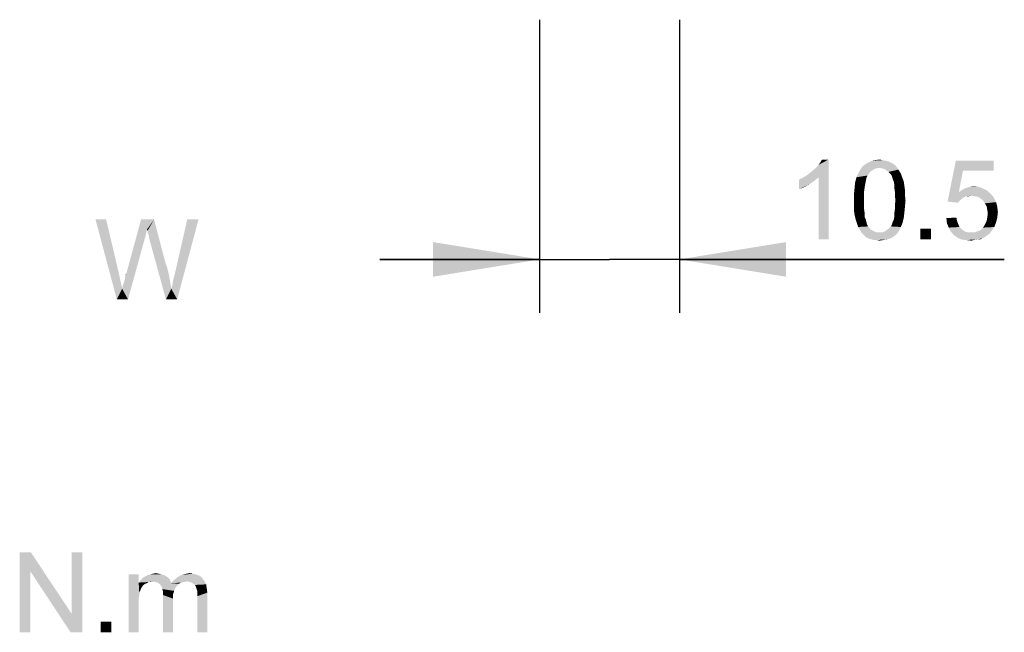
# Model space of a CAD drawing. Header units: millimetres. Extents: x 0 to 594, y 1 to 420.
# Tile 20 of 214: x 195 to 232, y 125 to 148. Entities that reach past the tile are written whole.
import ezdxf

# ---------------------------------------------------------------- set-up
doc = ezdxf.new("R2010")
doc.units = ezdxf.units.MM
doc.header["$LTSCALE"] = 32.67
doc.layers.get('0').update_dxf_attribs({"linetype": 'CONTINUOUS'})
doc.layers.add('61765N-2-A-2_DXF_DIMENSION', color=7, linetype='CONTINUOUS')
doc.layers.add('61765N-2-A-2_DXF_TEXT', color=7, linetype='CONTINUOUS')
doc.styles.get("Standard").update_dxf_attribs({"font": 'arial.ttf'})
doc.dimstyles.new('DIMSTYLE_4', dxfattribs={"dimtxt": 3, "dimasz": 4, "dimexe": 0.18, "dimexo": 0.0625, "dimgap": 0.09, "dimtad": 1, "dimlfac": 2, "dimdsep": 46, "dimtxsty": 'Standard', "dimblk": '_FILLED', "dimblk1": '_FILLED', "dimblk2": '_FILLED', "dimcen": 0.09, "dimadec": 0, "dimazin": 0, "dimtp": 0.2, "dimtm": 0.2, "dimtfac": 1, "dimtofl": 0, "dimtmove": 0, "dimatfit": 3, "dimldrblk": '_FILLED', "dimfxl": 0, "dimtolj": 1, "dimarcsym": 0})

# ---------------------------------------------------------------- blocks, each defined once
blk = doc.blocks.new('_FILLED')
at = {"color": 0, "linetype": 'ByBlock'}
blk.add_solid([(0, 0), (-1, 0.1625), (-1, -0.1625)], dxfattribs=at)
blk = doc.blocks.new('*D6')
at = {"layer": '61765N-2-A-2_DXF_DIMENSION', "color": 2, "linetype": 'Continuous'}
for p, q in [((214.817, 148.019), (214.817, 137.019)), ((220.067, 148.019), (220.067, 137.019)), ((214.817, 139.019), (208.817, 139.019)), ((208.817, 139.019), (217.442, 139.019)), ((232.261, 139.019), (217.442, 139.019)), ((220.067, 139.019), (232.261, 139.019))]:
    blk.add_line(p, q, dxfattribs=at)
at = {"layer": '61765N-2-A-2_DXF_DIMENSION', "color": 2, "linetype": 'Continuous', "xscale": 4, "yscale": 4, "zscale": 4}
blk.add_blockref('_FILLED', (214.817, 139.019), dxfattribs=at)
at = {"layer": '61765N-2-A-2_DXF_DIMENSION', "color": 2, "linetype": 'Continuous', "xscale": 4, "yscale": 4, "zscale": 4, "rotation": 180}
blk.add_blockref('_FILLED', (220.067, 139.019), dxfattribs=at)

msp = doc.modelspace()

# ---------------------------------------------------------------- linework, layer by layer
at = {"layer": '61765N-2-A-2_DXF_DIMENSION', "color": 2, "linetype": 'Continuous'}
for points in [[(224.8421, 142.1687), (224.9532, 142.2576), (225.6643, 142.7687)], [(225.2865, 142.102), (224.8421, 142.1687), (225.6643, 142.7687)], [(224.9532, 142.2576), (225.0865, 142.3687), (225.6643, 142.7687)], [(225.0865, 142.3687), (225.1976, 142.4576), (225.6643, 142.7687)], [(225.1976, 142.4576), (225.2865, 142.5687), (225.6643, 142.7687)], [(225.2865, 142.5687), (225.3532, 142.6576), (225.6643, 142.7687)], [(225.2865, 139.7687), (225.2865, 142.102), (225.6643, 142.7687)], [(225.2865, 139.7687), (225.6643, 142.7687), (225.6643, 139.7687)], [(225.6643, 142.7687), (225.3532, 142.6576), (225.4199, 142.7687)], [(227.7976, 142.7242), (227.9087, 142.702), (227.1532, 142.6576)], [(227.7976, 142.7242), (227.1532, 142.6576), (227.2865, 142.7242)], [(227.1532, 142.6576), (227.9087, 142.702), (227.9976, 142.6576)], [(227.6865, 142.7465), (227.2865, 142.7242), (227.4199, 142.7465)], [(227.2865, 142.7242), (227.6865, 142.7465), (227.7976, 142.7242)], [(227.4199, 142.7465), (227.5754, 142.7687), (227.6865, 142.7465)], [(230.7087, 142.3465), (230.131, 141.1909), (230.4421, 142.7242)], [(230.4421, 142.7242), (231.8643, 142.7242), (230.7087, 142.3465)], [(230.7087, 142.3465), (231.8643, 142.7242), (231.8643, 142.3465)], [(227.2421, 142.3242), (226.7754, 142.2353), (226.8421, 142.3687)], [(226.7754, 142.2353), (227.2421, 142.3242), (227.1754, 142.2353)], [(227.5754, 142.4576), (226.8421, 142.3687), (226.931, 142.502)], [(227.5754, 142.4576), (227.4421, 142.4353), (226.8421, 142.3687)], [(227.4421, 142.4353), (227.3532, 142.3909), (226.8421, 142.3687)], [(226.8421, 142.3687), (227.3532, 142.3909), (227.2421, 142.3242)], [(228.1754, 142.5465), (226.931, 142.502), (227.0421, 142.5909)], [(227.5754, 142.4576), (226.931, 142.502), (228.1754, 142.5465)], [(227.9976, 142.6576), (228.0865, 142.6131), (227.0421, 142.5909)], [(227.9976, 142.6576), (227.0421, 142.5909), (227.1532, 142.6576)], [(227.0421, 142.5909), (228.0865, 142.6131), (228.1754, 142.5465)], [(227.5754, 142.4576), (228.1754, 142.5465), (228.2421, 142.4576)], [(228.2421, 142.4576), (227.6865, 142.4353), (227.5754, 142.4576)], [(227.7976, 142.3909), (227.6865, 142.4353), (228.2421, 142.4576)], [(227.7976, 142.3909), (228.2421, 142.4576), (228.2865, 142.3909)], [(228.2865, 142.3909), (227.9087, 142.302), (227.7976, 142.3909)], [(227.9087, 142.302), (228.2865, 142.3909), (228.3532, 142.2798)], [(230.7087, 142.3465), (230.5532, 141.5465), (230.131, 141.1909)], [(224.5532, 142.0131), (224.6865, 142.0798), (225.2865, 142.102)], [(224.5532, 142.0131), (225.2865, 142.102), (225.131, 141.9687)], [(225.131, 141.9687), (224.5532, 141.6576), (224.5532, 142.0131)], [(225.131, 141.9687), (224.931, 141.8353), (224.5532, 141.6576)], [(225.2865, 142.102), (224.6865, 142.0798), (224.8421, 142.1687)], [(227.0865, 142.0798), (226.6643, 141.9242), (226.7087, 142.102)], [(227.0865, 142.0798), (227.0643, 141.9687), (226.6643, 141.9242)], [(226.6643, 141.9242), (227.0643, 141.9687), (227.0421, 141.8576)], [(227.1754, 142.2353), (227.131, 142.1687), (226.7087, 142.102)], [(227.1754, 142.2353), (226.7087, 142.102), (226.7754, 142.2353)], [(226.7087, 142.102), (227.131, 142.1687), (227.0865, 142.0798)], [(228.3532, 142.2798), (227.9976, 142.2131), (227.9087, 142.302)], [(227.9976, 142.2131), (228.3532, 142.2798), (228.3976, 142.1909)], [(228.3976, 142.1909), (228.0421, 142.1465), (227.9976, 142.2131)], [(228.0643, 142.0576), (228.0421, 142.1465), (228.3976, 142.1909)], [(228.0643, 142.0576), (228.3976, 142.1909), (228.4421, 142.0576)], [(228.4421, 142.0576), (228.1087, 141.9465), (228.0643, 142.0576)], [(228.1087, 141.9465), (228.4421, 142.0576), (228.4865, 141.9465)], [(228.4865, 141.9465), (228.131, 141.8353), (228.1087, 141.9465)], [(228.131, 141.8353), (228.4865, 141.9465), (228.5087, 141.7909)], [(224.931, 141.8353), (224.731, 141.7242), (224.5532, 141.6576)], [(227.0199, 141.7242), (226.9976, 141.5687), (226.6199, 141.4798)], [(227.0199, 141.7242), (226.6199, 141.4798), (226.6421, 141.7242)], [(226.6199, 141.4798), (226.9976, 141.5687), (226.9976, 141.4131)], [(227.0421, 141.8576), (226.6421, 141.7242), (226.6643, 141.9242)], [(226.6421, 141.7242), (227.0421, 141.8576), (227.0199, 141.7242)], [(228.5087, 141.7909), (228.131, 141.7242), (228.131, 141.8353)], [(228.131, 141.7242), (228.5087, 141.7909), (228.531, 141.6353)], [(228.531, 141.6353), (228.1532, 141.5687), (228.131, 141.7242)], [(228.1532, 141.5687), (228.531, 141.6353), (228.531, 141.4353)], [(228.531, 141.4353), (228.1532, 141.4131), (228.1532, 141.5687)], [(231.5976, 141.6131), (230.5532, 141.5465), (230.6865, 141.6353)], [(230.5532, 141.5465), (231.5976, 141.6131), (231.7532, 141.4798)], [(231.4643, 141.6798), (230.6865, 141.6353), (230.8199, 141.702)], [(230.6865, 141.6353), (231.4643, 141.6798), (231.5976, 141.6131)], [(231.2865, 141.7465), (230.8199, 141.702), (230.9532, 141.7465)], [(230.8199, 141.702), (231.2865, 141.7465), (231.4643, 141.6798)], [(230.9532, 141.7465), (231.1087, 141.7687), (231.2865, 141.7465)], [(226.9976, 141.4131), (226.6199, 141.2353), (226.6199, 141.4798)], [(226.6199, 141.2353), (226.9976, 141.4131), (226.9976, 141.2353)], [(226.9976, 141.2353), (226.9976, 141.0576), (226.6199, 141.0353)], [(226.9976, 141.2353), (226.6199, 141.0353), (226.6199, 141.2353)], [(228.1754, 141.2353), (228.1532, 141.4131), (228.531, 141.4353)], [(228.5532, 141.2353), (228.1532, 141.0576), (228.1754, 141.2353)], [(228.1532, 141.0576), (228.5532, 141.2353), (228.531, 140.9909)], [(228.1754, 141.2353), (228.531, 141.4353), (228.5532, 141.2353)], [(230.5532, 141.5465), (230.8421, 141.3909), (230.131, 141.1909)], [(230.8421, 141.3909), (230.7754, 141.3687), (230.131, 141.1909)], [(230.7754, 141.3687), (230.7087, 141.3242), (230.131, 141.1909)], [(230.7087, 141.3242), (230.5976, 141.2353), (230.131, 141.1909)], [(230.131, 141.1909), (230.5976, 141.2353), (230.5087, 141.1465)], [(230.5532, 141.5465), (231.7532, 141.4798), (231.0199, 141.4131)], [(230.5532, 141.5465), (231.0199, 141.4131), (230.8421, 141.3909)], [(230.8421, 141.3909), (231.0199, 141.4131), (230.931, 141.3909)], [(231.1532, 141.3909), (231.0199, 141.4131), (231.7532, 141.4798)], [(231.2865, 141.3687), (231.1532, 141.3909), (231.7532, 141.4798)], [(231.2865, 141.3687), (231.7532, 141.4798), (231.8643, 141.3465)], [(231.8643, 141.3465), (231.3754, 141.302), (231.2865, 141.3687)], [(231.4643, 141.2353), (231.3754, 141.302), (231.8643, 141.3465)], [(231.4643, 141.2353), (231.8643, 141.3465), (231.9532, 141.1687)], [(231.9532, 141.1687), (231.531, 141.1242), (231.4643, 141.2353)], [(226.6199, 141.0353), (226.9976, 141.0576), (226.9976, 140.902)], [(226.9976, 140.902), (226.6199, 140.8353), (226.6199, 141.0353)], [(226.6199, 140.8353), (226.9976, 140.902), (227.0199, 140.7465)], [(227.0199, 140.7465), (226.6421, 140.6798), (226.6199, 140.8353)], [(228.5087, 140.7687), (228.131, 140.7465), (228.1532, 140.902)], [(228.531, 140.9909), (228.1532, 140.902), (228.1532, 141.0576)], [(228.1532, 140.902), (228.531, 140.9909), (228.5087, 140.7687)], [(231.5976, 141.0131), (231.531, 141.1242), (231.9532, 141.1687)], [(231.5976, 141.0131), (231.9532, 141.1687), (231.9976, 140.9909)], [(231.9976, 140.9909), (231.6199, 140.8798), (231.5976, 141.0131)], [(231.6199, 140.8798), (231.9976, 140.9909), (232.0199, 140.7909)], [(232.0199, 140.7909), (231.6421, 140.7465), (231.6199, 140.8798)], [(226.6421, 140.6798), (227.0199, 140.7465), (227.0199, 140.6131)], [(227.0199, 140.6131), (226.6865, 140.502), (226.6421, 140.6798)], [(226.6865, 140.502), (227.0199, 140.6131), (227.0643, 140.502)], [(227.0643, 140.502), (226.731, 140.3687), (226.6865, 140.502)], [(227.0643, 140.502), (227.0865, 140.4131), (226.731, 140.3687)], [(228.0643, 140.4131), (228.1087, 140.502), (228.4865, 140.5687)], [(228.0643, 140.4131), (228.4865, 140.5687), (228.4421, 140.3909)], [(228.4865, 140.5687), (228.1087, 140.502), (228.131, 140.6131)], [(228.131, 140.6131), (228.131, 140.7465), (228.5087, 140.7687)], [(228.131, 140.6131), (228.5087, 140.7687), (228.4865, 140.5687)], [(230.0865, 140.5687), (230.4643, 140.5909), (230.4865, 140.4576)], [(230.4865, 140.4576), (230.1087, 140.3687), (230.0865, 140.5687)], [(230.1087, 140.3687), (230.4865, 140.4576), (230.531, 140.3465)], [(231.9532, 140.4131), (231.531, 140.3242), (231.5976, 140.4576)], [(231.9976, 140.5909), (231.5976, 140.4576), (231.6199, 140.5909)], [(231.5976, 140.4576), (231.9976, 140.5909), (231.9532, 140.4131)], [(231.6199, 140.5909), (231.6421, 140.7465), (232.0199, 140.7909)], [(231.6199, 140.5909), (232.0199, 140.7909), (231.9976, 140.5909)], [(226.731, 140.3687), (227.0865, 140.4131), (227.1087, 140.3242)], [(227.1087, 140.3242), (226.7754, 140.2353), (226.731, 140.3687)], [(227.1087, 140.3242), (227.1532, 140.2576), (226.7754, 140.2353)], [(226.7754, 140.2353), (227.1532, 140.2576), (227.2421, 140.1465)], [(227.2421, 140.1465), (226.8421, 140.1242), (226.7754, 140.2353)], [(226.8421, 140.1242), (227.2421, 140.1465), (227.3532, 140.0798)], [(227.3532, 140.0798), (226.9087, 140.0131), (226.8421, 140.1242)], [(227.6865, 140.0353), (227.7976, 140.0798), (228.3087, 140.102)], [(227.6865, 140.0353), (228.3087, 140.102), (228.2199, 139.9687)], [(228.3087, 140.102), (227.7976, 140.0798), (227.9087, 140.1687)], [(228.3754, 140.2353), (227.9087, 140.1687), (227.9976, 140.2576)], [(227.9087, 140.1687), (228.3754, 140.2353), (228.3087, 140.102)], [(227.9976, 140.2576), (228.0421, 140.3242), (228.4421, 140.3909)], [(227.9976, 140.2576), (228.4421, 140.3909), (228.3754, 140.2353)], [(228.4421, 140.3909), (228.0421, 140.3242), (228.0643, 140.4131)], [(229.5087, 140.1687), (229.1087, 139.7687), (229.1087, 140.1687)], [(229.1087, 139.7687), (229.5087, 140.1687), (229.5087, 139.7687)], [(230.531, 140.3465), (230.1754, 140.2131), (230.1087, 140.3687)], [(230.531, 140.3465), (230.5754, 140.2353), (230.1754, 140.2131)], [(230.1754, 140.2131), (230.5754, 140.2353), (230.6421, 140.1687)], [(230.6421, 140.1687), (230.2421, 140.0798), (230.1754, 140.2131)], [(230.6421, 140.1687), (230.731, 140.102), (230.2421, 140.0798)], [(230.2421, 140.0798), (230.731, 140.102), (230.7976, 140.0576)], [(231.2643, 140.0798), (231.3754, 140.1242), (231.8865, 140.2353)], [(231.2643, 140.0798), (231.8865, 140.2353), (231.7754, 140.0798)], [(231.3754, 140.1242), (231.4643, 140.2131), (231.8865, 140.2353)], [(231.8865, 140.2353), (231.4643, 140.2131), (231.531, 140.3242)], [(231.531, 140.3242), (231.9532, 140.4131), (231.8865, 140.2353)], [(227.3532, 140.0798), (227.4643, 140.0353), (226.9087, 140.0131)], [(227.5754, 140.0353), (227.6865, 140.0353), (226.9087, 140.0131)], [(227.4643, 140.0353), (227.5754, 140.0353), (226.9087, 140.0131)], [(228.2199, 139.9687), (226.9087, 140.0131), (227.6865, 140.0353)], [(228.2199, 139.9687), (226.9754, 139.9465), (226.9087, 140.0131)], [(227.0421, 139.8798), (226.9754, 139.9465), (228.2199, 139.9687)], [(227.0421, 139.8798), (228.2199, 139.9687), (228.1087, 139.8798)], [(228.1087, 139.8798), (227.1087, 139.8353), (227.0421, 139.8798)], [(227.1087, 139.8353), (228.1087, 139.8798), (227.9976, 139.8131)], [(227.9976, 139.8131), (227.1976, 139.7909), (227.1087, 139.8353)], [(227.2865, 139.7687), (227.1976, 139.7909), (227.9976, 139.8131)], [(227.2865, 139.7687), (227.9976, 139.8131), (227.8643, 139.7687)], [(227.8643, 139.7687), (227.3754, 139.7465), (227.2865, 139.7687)], [(227.4643, 139.7465), (227.3754, 139.7465), (227.8643, 139.7687)], [(227.4643, 139.7465), (227.8643, 139.7687), (227.731, 139.7465)], [(227.731, 139.7465), (227.5754, 139.7242), (227.4643, 139.7465)], [(230.7976, 140.0576), (230.3532, 139.9465), (230.2421, 140.0798)], [(230.7976, 140.0576), (230.9087, 140.0353), (230.3532, 139.9465)], [(231.1532, 140.0353), (231.7087, 139.9909), (230.3532, 139.9465)], [(231.0199, 140.0353), (231.1532, 140.0353), (230.3532, 139.9465)], [(230.9087, 140.0353), (231.0199, 140.0353), (230.3532, 139.9465)], [(230.3532, 139.9465), (231.7087, 139.9909), (231.6199, 139.9242)], [(231.6199, 139.9242), (230.5087, 139.8353), (230.3532, 139.9465)], [(231.6199, 139.9242), (231.531, 139.8576), (230.5087, 139.8353)], [(230.5087, 139.8353), (231.531, 139.8576), (231.4421, 139.8131)], [(231.4421, 139.8131), (230.6421, 139.7687), (230.5087, 139.8353)], [(231.2421, 139.7687), (230.6421, 139.7687), (231.4421, 139.8131)], [(231.2421, 139.7687), (230.8199, 139.7465), (230.6421, 139.7687)], [(230.8199, 139.7465), (231.2421, 139.7687), (231.131, 139.7465)], [(231.131, 139.7465), (231.0199, 139.7242), (230.8199, 139.7465)], [(231.7754, 140.0798), (231.1532, 140.0353), (231.2643, 140.0798)], [(231.1532, 140.0353), (231.7754, 140.0798), (231.7087, 139.9909)], [(231.2421, 139.7687), (231.4421, 139.8131), (231.3532, 139.7687)]]:
    msp.add_solid(points, dxfattribs=at)
at = {"layer": '61765N-2-A-2_DXF_TEXT', "color": 2, "linetype": 'Continuous'}
for points in [[(198.5442, 140.5187), (198.9442, 137.5187), (198.1442, 140.5187)], [(198.5442, 140.5187), (199.0109, 138.5409), (198.9442, 137.5187)], [(200.0775, 140.1409), (199.2997, 138.4742), (199.8553, 140.5187)], [(199.8553, 140.5187), (200.3442, 140.5187), (200.0775, 140.1409)], [(200.0997, 140.0965), (200.0775, 140.1409), (200.3442, 140.5187)], [(200.0997, 140.0298), (200.0997, 140.0965), (200.3442, 140.5187)], [(200.1442, 139.9187), (200.0997, 140.0298), (200.3442, 140.5187)], [(200.1664, 139.7853), (200.1442, 139.9187), (200.3442, 140.5187)], [(200.1664, 139.7853), (200.3442, 140.5187), (200.7442, 138.9853)], [(200.9886, 137.9187), (201.0331, 138.0742), (202.0109, 140.5187)], [(200.9886, 137.9187), (202.0109, 140.5187), (201.2109, 137.5187)], [(201.0331, 138.0742), (201.0553, 138.2298), (202.0109, 140.5187)], [(201.0553, 138.2298), (201.0997, 138.3853), (202.0109, 140.5187)], [(201.0997, 138.3853), (201.1442, 138.5631), (202.0109, 140.5187)], [(202.0109, 140.5187), (201.1442, 138.5631), (201.5886, 140.5187)], [(200.0775, 140.1409), (200.0331, 139.9409), (199.2997, 138.4742)], [(199.1442, 137.9187), (199.1664, 138.0298), (199.9886, 139.7853)], [(199.1442, 137.9187), (199.9886, 139.7853), (199.3664, 137.5187)], [(199.1664, 138.0298), (199.2109, 138.1409), (199.9886, 139.7853)], [(199.2109, 138.1409), (199.2331, 138.2298), (199.9886, 139.7853)], [(199.2331, 138.2298), (199.2553, 138.2965), (199.9886, 139.7853)], [(199.2553, 138.3631), (199.2775, 138.4076), (199.9886, 139.7853)], [(199.2553, 138.2965), (199.2553, 138.3631), (199.9886, 139.7853)], [(199.2775, 138.4076), (199.2997, 138.4742), (199.9886, 139.7853)], [(200.0331, 139.9409), (199.9886, 139.7853), (199.2997, 138.4742)], [(200.7442, 138.9853), (200.7886, 137.5187), (200.1664, 139.7853)], [(200.7442, 138.9853), (200.8331, 138.7187), (200.7886, 137.5187)], [(200.8331, 138.7187), (200.8997, 138.452), (200.7886, 137.5187)], [(199.0109, 138.5409), (199.1442, 137.9187), (198.9442, 137.5187)], [(199.2775, 138.4076), (199.2775, 138.452), (199.2997, 138.4742)], [(200.8997, 138.452), (200.9442, 138.1853), (200.7886, 137.5187)], [(199.3664, 137.5187), (198.9442, 137.5187), (199.1442, 137.9187)], [(200.9442, 138.1853), (200.9886, 137.9187), (200.7886, 137.5187)], [(201.2109, 137.5187), (200.7886, 137.5187), (200.9886, 137.9187)], [(195.7209, 128.0187), (195.6987, 127.3076), (195.2987, 125.0187)], [(195.7209, 128.0187), (195.2987, 125.0187), (195.2987, 128.0187)], [(195.6987, 127.3076), (195.7209, 128.0187), (197.2543, 125.7076)], [(197.2098, 125.0187), (197.2543, 125.7076), (197.6543, 128.0187)], [(197.2098, 125.0187), (197.6543, 128.0187), (197.6543, 125.0187)], [(197.6543, 128.0187), (197.2543, 125.7076), (197.2543, 128.0187)], [(195.2987, 125.0187), (195.6987, 127.3076), (195.6987, 125.0187)], [(197.2543, 125.7076), (197.2098, 125.0187), (195.6987, 127.3076)], [(199.7654, 127.1965), (199.7654, 126.8853), (199.3876, 125.0187)], [(199.7654, 127.1965), (199.3876, 125.0187), (199.3876, 127.1965)], [(200.6987, 127.1742), (200.032, 127.1298), (200.1209, 127.1742)], [(200.032, 127.1298), (200.6987, 127.1742), (200.7876, 127.1298)], [(200.6098, 127.1965), (200.1209, 127.1742), (200.2098, 127.1965)], [(200.1209, 127.1742), (200.6098, 127.1965), (200.6987, 127.1742)], [(200.5209, 127.2187), (200.2098, 127.1965), (200.2987, 127.2187)], [(200.2098, 127.1965), (200.5209, 127.2187), (200.6098, 127.1965)], [(200.2987, 127.2187), (200.4098, 127.2409), (200.5209, 127.2187)], [(201.9654, 127.1742), (201.2987, 127.1298), (201.3876, 127.1742)], [(201.2987, 127.1298), (201.9654, 127.1742), (202.0765, 127.1298)], [(201.3876, 127.1742), (201.4765, 127.1965), (201.8098, 127.2187)], [(201.3876, 127.1742), (201.8098, 127.2187), (201.9654, 127.1742)], [(201.8098, 127.2187), (201.4765, 127.1965), (201.5654, 127.2187)], [(201.5654, 127.2187), (201.6765, 127.2409), (201.8098, 127.2187)], [(199.7654, 126.8853), (199.7876, 126.5076), (199.3876, 125.0187)], [(200.2987, 126.9298), (199.7654, 126.8853), (199.8098, 126.952)], [(200.2987, 126.9298), (200.1431, 126.9076), (199.7654, 126.8853)], [(199.7654, 126.8853), (200.1431, 126.9076), (200.0765, 126.8631)], [(199.7654, 126.8853), (200.0765, 126.8631), (200.0098, 126.8409)], [(199.7654, 126.8853), (200.0098, 126.8409), (199.9431, 126.7965)], [(199.7654, 126.8853), (199.9431, 126.7965), (199.8987, 126.7298)], [(199.7654, 126.8853), (199.8987, 126.7298), (199.8543, 126.6631)], [(199.7654, 126.8853), (199.8543, 126.6631), (199.7876, 126.5076)], [(200.9209, 127.0187), (199.8098, 126.952), (199.8765, 127.0187)], [(200.2987, 126.9298), (199.8098, 126.952), (200.9209, 127.0187)], [(200.8543, 127.0853), (199.8765, 127.0187), (199.9431, 127.0853)], [(199.8765, 127.0187), (200.8543, 127.0853), (200.9209, 127.0187)], [(200.7876, 127.1298), (199.9431, 127.0853), (200.032, 127.1298)], [(199.9431, 127.0853), (200.7876, 127.1298), (200.8543, 127.0853)], [(200.1431, 126.9076), (200.2987, 126.9298), (200.2098, 126.9076)], [(200.2987, 126.9298), (200.9209, 127.0187), (200.9654, 126.9298)], [(200.9654, 126.9298), (200.3876, 126.9076), (200.2987, 126.9298)], [(200.4765, 126.8853), (200.3876, 126.9076), (200.9654, 126.9298)], [(200.4765, 126.8853), (200.9654, 126.9298), (200.9876, 126.8631)], [(200.9876, 126.8631), (200.5431, 126.8409), (200.4765, 126.8853)], [(201.2765, 126.8409), (200.5431, 126.8409), (200.9876, 126.8631)], [(201.2765, 126.8409), (200.5876, 126.7965), (200.5431, 126.8409)], [(200.5876, 126.7965), (201.2765, 126.8409), (201.2098, 126.7742)], [(201.2098, 126.7742), (200.632, 126.7298), (200.5876, 126.7965)], [(201.5876, 126.9298), (200.9876, 126.8631), (201.0543, 126.952)], [(201.5876, 126.9298), (201.4765, 126.9076), (200.9876, 126.8631)], [(201.4765, 126.9076), (201.3654, 126.8853), (200.9876, 126.8631)], [(200.9876, 126.8631), (201.3654, 126.8853), (201.2765, 126.8409)], [(201.0543, 126.952), (201.1431, 127.0187), (202.1654, 127.0409)], [(201.0543, 126.952), (202.1654, 127.0409), (202.232, 126.952)], [(201.0543, 126.952), (202.232, 126.952), (201.5876, 126.9298)], [(202.1654, 127.0409), (201.1431, 127.0187), (201.2098, 127.0853)], [(202.0765, 127.1298), (201.2098, 127.0853), (201.2987, 127.1298)], [(201.2098, 127.0853), (202.0765, 127.1298), (202.1654, 127.0409)], [(201.6987, 126.9076), (201.5876, 126.9298), (202.232, 126.952)], [(201.7876, 126.8631), (201.6987, 126.9076), (202.232, 126.952)], [(201.7876, 126.8631), (202.232, 126.952), (202.2987, 126.8187)], [(202.2987, 126.8187), (201.8765, 126.7965), (201.7876, 126.8631)], [(201.9209, 126.7076), (201.8765, 126.7965), (202.2987, 126.8187)], [(201.9209, 126.7076), (202.2987, 126.8187), (202.3209, 126.6631)], [(199.7876, 126.5076), (199.7876, 126.3965), (199.3876, 125.0187)], [(199.8543, 126.6631), (199.832, 126.5965), (199.7876, 126.5076)], [(200.632, 126.7298), (201.2098, 126.7742), (201.1431, 126.6853)], [(201.1431, 126.6853), (200.6543, 126.6409), (200.632, 126.7298)], [(200.6543, 126.6409), (201.1431, 126.6853), (201.0987, 126.5742)], [(201.0987, 126.5742), (200.6765, 126.552), (200.6543, 126.6409)], [(200.6765, 126.552), (201.0987, 126.5742), (201.0543, 126.4409)], [(201.0543, 126.4409), (200.6765, 126.4187), (200.6765, 126.552)], [(200.6765, 126.4187), (201.0543, 126.4409), (201.0543, 126.2853)], [(201.0543, 126.2853), (200.6765, 125.0187), (200.6765, 126.4187)], [(202.3209, 126.6631), (201.9431, 126.6409), (201.9209, 126.7076)], [(201.9654, 126.5742), (201.9431, 126.6409), (202.3209, 126.6631)], [(201.9654, 126.5742), (202.3209, 126.6631), (202.3431, 126.5076)], [(202.3431, 126.5076), (201.9654, 126.4853), (201.9654, 126.5742)], [(201.9654, 126.3742), (201.9654, 126.4853), (202.3431, 126.5076)], [(201.9654, 125.0187), (201.9654, 126.3742), (202.3431, 126.5076)], [(201.9654, 125.0187), (202.3431, 126.5076), (202.3431, 125.0187)], [(199.7876, 126.3965), (199.7654, 126.2853), (199.3876, 125.0187)], [(199.7654, 126.2853), (199.7654, 126.1298), (199.3876, 125.0187)], [(199.3876, 125.0187), (199.7654, 126.1298), (199.7654, 125.0187)], [(200.6765, 125.0187), (201.0543, 126.2853), (201.0543, 125.0187)], [(198.7431, 125.4187), (198.3431, 125.0187), (198.3431, 125.4187)], [(198.3431, 125.0187), (198.7431, 125.4187), (198.7431, 125.0187)]]:
    msp.add_solid(points, dxfattribs=at)

# ---------------------------------------------------------------- dimensions: what is measured, and where the dimension line sits
at = {"layer": '61765N-2-A-2_DXF_DIMENSION', "color": 2, "linetype": 'Continuous'}
dim = msp.add_linear_dim(base=(220.0669, 139.0187), p1=(214.8169, 148.0187), p2=(220.0669, 148.0187), dimstyle='DIMSTYLE_4', dxfattribs=at)
dim.commit()
dim.dimension.update_dxf_attribs({"geometry": '*D6', "text_midpoint": (224.1087, 139.7687), "dimtype": 160})

doc.saveas('drawing.dxf')
